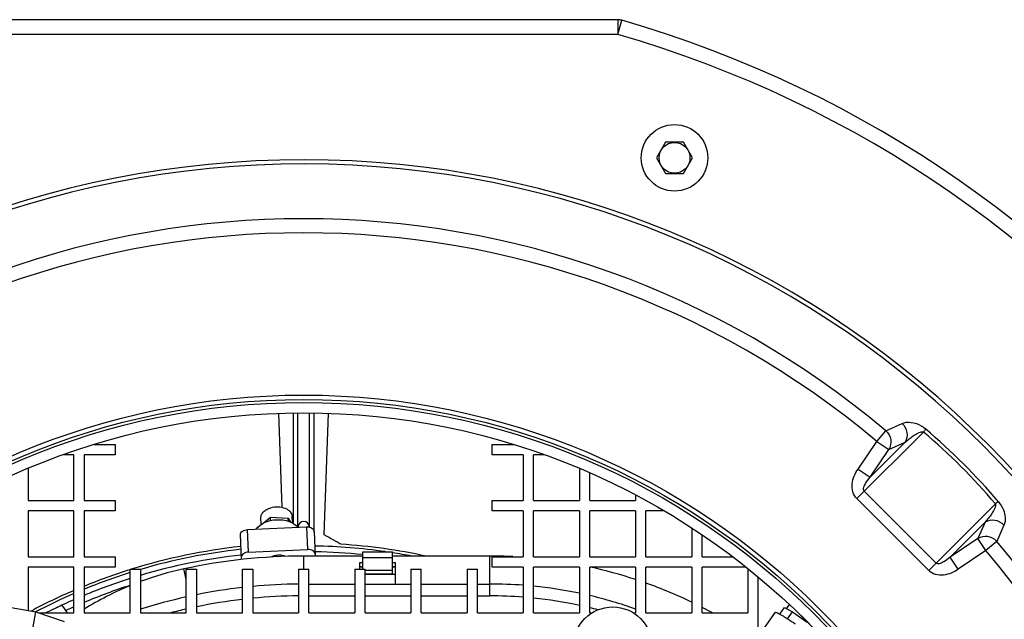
# Model space of a CAD drawing. Header units: millimetres. Extents: x 0 to 297, y 0 to 210.
# Tile 12 of 38: x 146.11 to 159.43, y 100.44 to 108.56. Entities that reach past the tile are written whole.
import ezdxf

# ---------------------------------------------------------------- set-up
doc = ezdxf.new("R2010")
doc.units = ezdxf.units.MM
doc.header["$LTSCALE"] = 16.335
doc.layers.get('0').update_dxf_attribs({"linetype": 'CONTINUOUS'})
doc.layers.add('AXES_REF', color=7, linetype='CONTINUOUS')

msp = doc.modelspace()

# ---------------------------------------------------------------- linework, layer by layer
at = {"color": 7, "linetype": 'Continuous'}
for p, q in [((154.202, 108.558), (145.706, 108.558)), ((154.85, 106.898), (154.728, 106.688)), ((155.092, 106.898), (154.85, 106.898)), ((155.213, 106.688), (155.092, 106.898)), ((154.728, 106.688), (154.85, 106.478)), ((155.092, 106.478), (155.213, 106.688)), ((154.85, 106.478), (155.092, 106.478)), ((149.663, 101.956), (149.618, 103.23)), ((149.812, 103.235), (149.812, 101.739)), ((150.096, 101.631), (150.096, 103.235)), ((150.232, 101.583), (150.289, 103.23)), ((147.117, 102.808), (147.404, 102.808)), ((147.404, 102.808), (147.404, 102.668)), ((152.504, 102.668), (152.504, 102.808)), ((152.504, 102.808), (152.79, 102.808)), ((146.844, 102.668), (146.698, 102.668)), ((146.844, 102.048), (146.844, 102.668)), ((146.984, 102.668), (146.984, 102.048)), ((147.404, 102.668), (146.984, 102.668)), ((152.924, 102.668), (152.504, 102.668)), ((152.924, 102.668), (152.924, 102.048)), ((153.064, 102.048), (153.064, 102.668)), ((153.21, 102.668), (153.064, 102.668)), ((146.224, 102.483), (146.224, 102.048)), ((153.684, 102.483), (153.684, 102.048)), ((153.824, 102.048), (153.824, 102.423)), ((146.224, 102.048), (146.844, 102.048)), ((146.984, 102.048), (147.404, 102.048)), ((147.404, 102.048), (147.404, 101.908)), ((152.504, 101.908), (152.504, 102.048)), ((152.504, 102.048), (152.924, 102.048)), ((153.064, 102.048), (153.684, 102.048)), ((153.824, 102.048), (154.444, 102.048)), ((154.444, 102.124), (154.444, 102.048)), ((146.224, 101.908), (146.224, 101.288)), ((146.844, 101.908), (146.224, 101.908)), ((146.844, 101.288), (146.844, 101.908)), ((146.984, 101.908), (146.984, 101.288)), ((147.404, 101.908), (146.984, 101.908)), ((152.924, 101.908), (152.504, 101.908)), ((152.924, 101.908), (152.924, 101.288)), ((153.064, 101.288), (153.064, 101.908)), ((153.684, 101.908), (153.064, 101.908)), ((153.684, 101.908), (153.684, 101.288)), ((153.824, 101.288), (153.824, 101.908)), ((154.444, 101.908), (153.824, 101.908)), ((154.444, 101.908), (154.444, 101.288)), ((154.584, 101.288), (154.584, 101.908)), ((154.83, 101.908), (154.584, 101.908)), ((149.505, 101.778), (149.503, 101.825)), ((149.746, 101.768), (149.744, 101.808)), ((149.194, 101.655), (149.993, 101.691)), ((155.204, 101.677), (155.204, 101.288)), ((149.112, 101.25), (149.097, 101.587)), ((150.096, 101.631), (150.111, 101.296)), ((150.096, 101.625), (150.096, 101.631)), ((155.344, 101.288), (155.344, 101.584)), ((149.207, 101.349), (150.007, 101.385)), ((146.224, 101.288), (146.844, 101.288)), ((146.984, 101.288), (147.404, 101.288)), ((147.404, 101.288), (147.404, 101.148)), ((150.754, 101.296), (149.954, 101.296)), ((150.754, 101.118), (150.754, 101.356)), ((150.754, 101.356), (151.154, 101.356)), ((151.154, 101.056), (151.154, 101.356)), ((152.474, 101.296), (151.154, 101.296)), ((152.504, 101.148), (152.504, 101.288)), ((152.504, 101.288), (152.924, 101.288)), ((153.064, 101.288), (153.684, 101.288)), ((153.824, 101.288), (154.444, 101.288)), ((154.584, 101.288), (155.204, 101.288)), ((155.344, 101.288), (155.757, 101.288)), ((146.224, 101.148), (146.224, 100.56)), ((146.844, 101.148), (146.224, 101.148)), ((146.844, 100.528), (146.844, 101.148)), ((146.984, 101.148), (146.984, 100.528)), ((147.404, 101.148), (146.984, 101.148)), ((147.604, 100.528), (147.604, 101.118)), ((147.604, 101.118), (147.744, 101.118)), ((147.744, 101.118), (147.744, 100.528)), ((148.364, 100.528), (148.364, 101.118)), ((148.364, 101.118), (148.504, 101.118)), ((148.504, 101.118), (148.504, 100.528)), ((149.124, 100.528), (149.124, 101.118)), ((149.124, 101.118), (149.264, 101.118)), ((149.264, 101.118), (149.264, 100.528)), ((149.884, 101.118), (149.884, 100.528)), ((149.884, 101.118), (150.024, 101.118)), ((150.024, 100.528), (150.024, 101.118)), ((150.644, 101.118), (150.644, 100.528)), ((150.644, 101.118), (150.784, 101.118)), ((150.714, 101.118), (150.714, 101.209)), ((150.714, 101.209), (150.754, 101.209)), ((150.714, 101.149), (150.754, 101.149)), ((150.784, 100.528), (150.784, 101.118)), ((151.154, 101.209), (151.194, 101.209)), ((151.154, 101.149), (151.194, 101.149)), ((151.194, 100.918), (151.194, 101.209)), ((151.404, 101.118), (151.404, 100.528)), ((151.404, 101.118), (151.544, 101.118)), ((151.544, 100.528), (151.544, 101.118)), ((152.164, 101.118), (152.164, 100.528)), ((152.164, 101.118), (152.304, 101.118)), ((152.304, 100.528), (152.304, 101.118)), ((152.924, 101.148), (152.504, 101.148)), ((152.924, 101.148), (152.924, 100.528)), ((153.064, 100.528), (153.064, 101.148)), ((153.684, 101.148), (153.064, 101.148)), ((153.684, 101.148), (153.684, 100.528)), ((153.824, 100.528), (153.824, 101.148)), ((154.444, 101.148), (153.824, 101.148)), ((154.444, 101.148), (154.444, 100.528)), ((154.584, 100.528), (154.584, 101.148)), ((155.204, 101.148), (154.584, 101.148)), ((155.204, 101.148), (155.204, 100.528)), ((155.344, 100.528), (155.344, 101.148)), ((155.938, 101.148), (155.344, 101.148)), ((155.964, 101.127), (155.964, 100.528)), ((150.784, 101.056), (151.154, 101.056)), ((151.194, 101.046), (150.784, 101.046)), ((156.104, 99.258), (156.104, 101.013)), ((150.024, 100.918), (150.644, 100.918)), ((150.784, 100.918), (151.404, 100.918)), ((151.544, 100.918), (152.164, 100.918)), ((152.304, 100.918), (152.474, 100.918)), ((146.686, 100.632), (146.463, 100.528)), ((146.758, 100.528), (146.686, 100.632)), ((156.397, 100.51), (156.458, 100.598)), ((146.367, 100.528), (146.844, 100.528)), ((146.984, 100.528), (147.604, 100.528)), ((147.744, 100.528), (148.364, 100.528)), ((148.504, 100.528), (149.124, 100.528)), ((149.264, 100.528), (149.884, 100.528)), ((150.024, 100.528), (150.644, 100.528)), ((150.784, 100.528), (151.404, 100.528)), ((151.544, 100.528), (152.164, 100.528)), ((152.304, 100.528), (152.924, 100.528)), ((153.064, 100.528), (153.684, 100.528)), ((153.824, 100.528), (153.854, 100.528)), ((154.414, 100.528), (154.444, 100.528)), ((154.584, 100.528), (155.204, 100.528)), ((155.344, 100.528), (155.964, 100.528)), ((156.127, 100.233), (156.335, 100.536)), ((156.501, 100.446), (156.566, 100.541)), ((156.648, 100.524), (156.86, 100.313))]:
    msp.add_line(p, q, dxfattribs=at)
at = {"color": 9, "linetype": 'Continuous'}
for p, q in [((154.202, 108.558), (154.202, 108.358)), ((154.22, 108.419), (154.257, 108.551)), ((154.202, 108.358), (145.706, 108.358)), ((154.202, 108.358), (154.22, 108.419)), ((149.874, 101.686), (149.874, 103.236)), ((150.033, 101.688), (150.033, 103.236)), ((157.437, 102.074), (158.339, 102.976)), ((157.708, 102.848), (157.83, 102.994)), ((157.83, 102.994), (158.051, 103.093)), ((157.453, 102.474), (157.708, 102.848)), ((158.09, 102.838), (157.616, 102.364)), ((157.708, 102.848), (157.87, 102.738)), ((157.87, 102.738), (158.09, 102.838)), ((157.616, 102.364), (157.87, 102.738)), ((157.453, 102.474), (157.616, 102.364)), ((158.509, 101.201), (157.537, 102.174)), ((158.409, 101.101), (157.437, 102.074)), ((158.409, 101.101), (159.311, 102.004)), ((149.207, 101.349), (149.194, 101.655)), ((149.993, 101.691), (150.007, 101.385)), ((158.699, 101.28), (159.173, 101.754)), ((159.173, 101.754), (159.073, 101.535)), ((159.428, 101.715), (159.329, 101.495)), ((159.073, 101.535), (158.699, 101.28)), ((159.184, 101.372), (159.073, 101.535)), ((159.184, 101.372), (158.81, 101.118)), ((159.329, 101.495), (159.184, 101.372)), ((149.954, 101.118), (149.954, 101.296)), ((150.754, 101.276), (151.154, 101.276)), ((152.474, 100.758), (152.474, 101.296)), ((158.81, 101.118), (158.699, 101.28)), ((148.364, 100.981), (148.333, 101.123)), ((150.714, 101.154), (150.754, 101.154)), ((150.784, 101.106), (151.154, 101.106)), ((151.154, 101.154), (151.194, 101.154)), ((150.024, 100.758), (150.644, 100.758)), ((150.784, 100.758), (151.404, 100.758)), ((151.544, 100.758), (152.164, 100.758)), ((152.304, 100.758), (152.474, 100.758))]:
    msp.add_line(p, q, dxfattribs=at)
at = {"color": 7, "linetype": 'Continuous'}
for centre, radius in [((154.971, 106.688), 0.45), ((154.971, 106.688), 0.209), ((149.954, 93.618), 9.758), ((149.954, 93.618), 9.618), ((154.134, 100.078), 0.53)]:
    msp.add_circle(centre, radius, dxfattribs=at)
at = {"color": 9, "linetype": 'Continuous'}
for radius in [9.858, 9.798]:
    msp.add_circle((149.954, 93.618), radius, dxfattribs=at)
at = {"color": 7, "linetype": 'Continuous'}
for centre, radius, start, end in [((154.202, 108.358), 0.2, 73.9222, 90), ((149.954, 93.618), 15.54, 286.0778, 73.9222), ((143.058, 88.587), 14.845, 60.1054, 61.101), ((149.954, 93.618), 7.854, 96.2125, 107.2732), ((149.954, 93.618), 7.816, 96.2306, 106.4255), ((149.954, 93.618), 7.816, 81.9035, 88.8947), ((149.954, 93.618), 7.854, 77.8289, 86.3292), ((149.954, 93.618), 7.739, 96.2672, 106.5938), ((149.954, 93.618), 7.678, 90, 102.1866), ((149.954, 93.618), 7.739, 84.0662, 88.8581), ((149.954, 93.618), 7.816, 79.2187, 81.168), ((152.474, 95.018), 6.278, 87.1851, 90), ((149.954, 93.618), 7.854, 107.4097, 112.2185), ((149.23, 96.969), 4.25, 102.1866, 110.4722), ((152.474, 95.018), 6.278, 71.7106, 77.5517), ((149.954, 93.618), 7.816, 107.4985, 112.3342), ((149.954, 93.618), 7.739, 107.6787, 112.5689), ((149.23, 96.969), 4.25, 112.5004, 121.9103), ((149.954, 93.618), 7.3, 96.5287, 101.4571), ((149.954, 93.618), 7.3, 90.5494, 95.4238), ((152.474, 95.018), 5.9, 85.6257, 90), ((152.474, 95.018), 5.9, 78.1653, 84.2608), ((152.474, 95.018), 6.278, 64.2222, 70.3597), ((149.954, 93.618), 7.854, 113.3261, 118.0132), ((149.954, 93.618), 7.816, 113.4485, 117.6528), ((149.954, 93.618), 7.3, 102.5804, 107.6224), ((152.474, 95.018), 5.9, 70.4941, 76.7725), ((149.954, 93.618), 7.739, 113.6963, 115.8423), ((152.474, 95.018), 6.278, 61.3688, 62.7949), ((149.954, 93.618), 7.3, 108.7792, 108.8117)]:
    msp.add_arc(centre, radius, start, end, dxfattribs=at)
at = {"color": 9, "linetype": 'Continuous'}
for centre, radius, start, end in [((149.954, 93.618), 15.34, 286.0778, 73.9222), ((149.954, 93.618), 13.044, 274.8043, 265.144), ((149.954, 93.618), 12.987, 274.8093, 265.0587), ((149.954, 93.618), 12.245, 49.9662, 130.0338), ((149.954, 93.618), 12.055, 49.9662, 130.0338), ((152.901, 96.565), 8.407, 40.3081, 49.6919), ((152.815, 96.479), 8.577, 40.331, 49.669), ((149.954, 93.618), 12.055, 319.9662, 40.0338), ((149.954, 93.618), 12.245, 319.9662, 40.0338), ((149.954, 93.618), 7.651, 107.8869, 112.8408), ((149.954, 93.618), 7.14, 96.6756, 101.7174), ((149.954, 93.618), 7.14, 90.5618, 95.5457), ((152.474, 95.018), 5.74, 85.5035, 90), ((152.474, 95.018), 5.74, 77.8304, 84.1003), ((149.954, 93.618), 7.651, 113.983, 114.8709), ((149.954, 93.618), 7.14, 102.8672, 104.5799), ((152.474, 95.018), 5.74, 75.2591, 76.3969)]:
    msp.add_arc(centre, radius, start, end, dxfattribs=at)
at = {"color": 7, "linetype": 'Continuous'}
msp.add_ellipse((149.954, 101.674), major_axis=(0, -0.0924), ratio=0.866025, start_param=1.720487, end_param=4.581744, dxfattribs=at)
at = {"color": 9, "linetype": 'Continuous'}
for points, knots in [([(158.051, 103.093), (158.067, 103.1), (158.176, 103.128), (158.295, 103.078), (158.366, 103.018)], [0, 0, 0, 0, 0.164786, 1, 1, 1, 1]), ([(157.83, 102.994), (157.864, 102.963), (157.912, 102.875), (157.894, 102.776), (157.87, 102.738)], [0, 0, 0, 0, 0.505232, 1, 1, 1, 1]), ([(158.051, 103.093), (158.084, 103.061), (158.131, 102.974), (158.113, 102.876), (158.09, 102.838)], [0, 0, 0, 0, 0.505213, 1, 1, 1, 1]), ([(158.09, 102.838), (158.107, 102.853), (158.143, 102.883), (158.19, 102.918), (158.23, 102.944), (158.262, 102.961), (158.291, 102.974), (158.317, 102.98), (158.332, 102.98), (158.339, 102.976)], [0, 0, 0, 0, 0.239229, 0.480568, 0.602621, 0.726373, 0.853812, 0.921442, 1, 1, 1, 1]), ([(158.366, 103.018), (158.365, 103.015), (158.356, 103.001), (158.347, 102.987), (158.339, 102.976)], [0, 0, 0, 0, 0.178062, 1, 1, 1, 1]), ([(157.437, 102.074), (157.411, 102.099), (157.375, 102.165), (157.37, 102.275), (157.398, 102.381), (157.433, 102.444), (157.453, 102.474)], [0, 0, 0, 0, 0.248633, 0.498517, 0.749119, 1, 1, 1, 1]), ([(157.537, 102.174), (157.524, 102.187), (157.53, 102.231), (157.561, 102.292), (157.593, 102.337), (157.616, 102.364)], [0, 0, 0, 0, 0.253409, 0.504224, 1, 1, 1, 1]), ([(159.311, 102.004), (159.315, 101.997), (159.316, 101.981), (159.309, 101.956), (159.297, 101.927), (159.279, 101.895), (159.253, 101.855), (159.219, 101.808), (159.188, 101.772), (159.173, 101.754)], [0, 0, 0, 0, 0.078564, 0.146194, 0.273632, 0.397384, 0.519435, 0.760773, 1, 1, 1, 1]), ([(159.353, 102.03), (159.351, 102.029), (159.336, 102.021), (159.323, 102.011), (159.311, 102.004)], [0, 0, 0, 0, 0.178062, 1, 1, 1, 1]), ([(159.353, 102.03), (159.381, 101.998), (159.44, 101.904), (159.456, 101.778), (159.428, 101.715)], [0, 0, 0, 0, 0.384509, 1, 1, 1, 1]), ([(159.428, 101.715), (159.397, 101.749), (159.31, 101.796), (159.212, 101.777), (159.173, 101.754)], [0, 0, 0, 0, 0.505213, 1, 1, 1, 1]), ([(159.329, 101.495), (159.298, 101.529), (159.21, 101.577), (159.112, 101.558), (159.073, 101.535)], [0, 0, 0, 0, 0.505232, 1, 1, 1, 1]), ([(158.699, 101.28), (158.672, 101.257), (158.627, 101.225), (158.567, 101.195), (158.522, 101.188), (158.509, 101.201)], [0, 0, 0, 0, 0.495782, 0.7466, 1, 1, 1, 1]), ([(158.81, 101.118), (158.78, 101.097), (158.716, 101.063), (158.611, 101.034), (158.501, 101.039), (158.434, 101.076), (158.409, 101.101)], [0, 0, 0, 0, 0.250883, 0.501485, 0.751369, 1, 1, 1, 1])]:
    msp.add_open_spline(points, degree=3, knots=knots, dxfattribs=at)
at = {"color": 7, "linetype": 'Continuous'}
for points, knots in [([(149.312, 101.661), (149.338, 101.7), (149.428, 101.764), (149.532, 101.786), (149.588, 101.789)], [0, 0, 0, 0, 0.455449, 1, 1, 1, 1]), ([(149.588, 101.789), (149.645, 101.791), (149.75, 101.779), (149.845, 101.723), (149.874, 101.686)], [0, 0, 0, 0, 0.544551, 1, 1, 1, 1]), ([(149.097, 101.587), (149.096, 101.595), (149.102, 101.614), (149.124, 101.636), (149.156, 101.651), (149.181, 101.655), (149.194, 101.655)], [0, 0, 0, 0, 0.198504, 0.43039, 0.702584, 1, 1, 1, 1]), ([(149.993, 101.691), (150.006, 101.692), (150.031, 101.69), (150.064, 101.678), (150.088, 101.659), (150.095, 101.64), (150.096, 101.631)], [0, 0, 0, 0, 0.297416, 0.56961, 0.801496, 1, 1, 1, 1]), ([(150.109, 101.325), (150.109, 101.334), (150.102, 101.352), (150.077, 101.372), (150.044, 101.384), (150.019, 101.386), (150.007, 101.385)], [0, 0, 0, 0, 0.198504, 0.43039, 0.702584, 1, 1, 1, 1]), ([(149.207, 101.349), (149.195, 101.349), (149.17, 101.345), (149.138, 101.33), (149.116, 101.308), (149.11, 101.289), (149.11, 101.281)], [0, 0, 0, 0, 0.297416, 0.56961, 0.801496, 1, 1, 1, 1]), ([(156.335, 100.536), (156.337, 100.538), (156.348, 100.535), (156.362, 100.529), (156.389, 100.515), (156.421, 100.496), (156.461, 100.472), (156.523, 100.433), (156.57, 100.401), (156.603, 100.379)], [0, 0, 0, 0, 0.023372, 0.081332, 0.173836, 0.297724, 0.448385, 0.620114, 1, 1, 1, 1])]:
    msp.add_open_spline(points, degree=3, knots=knots, dxfattribs=at)
at = {"layer": 'AXES_REF', "color": 7, "linetype": 'Continuous'}
for p, q in [((149.379, 101.726), (149.375, 101.817)), ((149.399, 101.738), (149.503, 101.825)), ((149.503, 101.825), (149.744, 101.808)), ((149.744, 101.808), (149.777, 101.757)), ((149.802, 101.745), (149.798, 101.836)), ((145.839, 100.629), (146.331, 100.54)), ((156.458, 100.598), (156.566, 100.541)), ((156.487, 100.582), (156.526, 100.64)), ((146.139, 99.478), (146.331, 100.54)), ((146.331, 100.54), (146.714, 100.41)), ((156.566, 100.541), (156.767, 100.403))]:
    msp.add_line(p, q, dxfattribs=at)
for centre, start, end in [((149.58, 101.287), 182.563, 184.0644), ((149.641, 101.29), 1.0838, 2.5624)]:
    msp.add_arc(centre, 0.0216, start, end, dxfattribs=at)
for points, knots in [([(149.375, 101.817), (149.375, 101.831), (149.381, 101.862), (149.41, 101.901), (149.454, 101.932), (149.489, 101.946), (149.509, 101.951)], [0, 0, 0, 0, 0.207866, 0.439088, 0.704159, 1, 1, 1, 1]), ([(149.509, 101.951), (149.541, 101.96), (149.607, 101.968), (149.687, 101.953), (149.741, 101.926), (149.771, 101.9), (149.792, 101.87), (149.797, 101.847), (149.798, 101.836)], [0, 0, 0, 0, 0.288174, 0.565958, 0.6911, 0.803921, 0.905442, 1, 1, 1, 1]), ([(149.537, 101.295), (149.542, 101.298), (149.566, 101.307), (149.591, 101.311), (149.609, 101.312)], [0, 0, 0, 0, 0.240229, 1, 1, 1, 1]), ([(149.558, 101.286), (149.558, 101.291), (149.56, 101.299), (149.565, 101.304), (149.566, 101.306)], [0, 0, 0, 0, 0.725688, 1, 1, 1, 1]), ([(149.609, 101.312), (149.616, 101.313), (149.641, 101.313), (149.666, 101.308), (149.683, 101.302)], [0, 0, 0, 0, 0.258112, 1, 1, 1, 1]), ([(149.663, 101.291), (149.663, 101.296), (149.66, 101.303), (149.654, 101.308), (149.653, 101.31)], [0, 0, 0, 0, 0.725688, 1, 1, 1, 1])]:
    msp.add_open_spline(points, degree=3, knots=knots, dxfattribs=at)
for points in [[(149.517, 101.284), (149.523, 101.288), (149.53, 101.292), (149.537, 101.295)], [(149.683, 101.302), (149.69, 101.299), (149.698, 101.296), (149.704, 101.292)]]:
    msp.add_open_spline(points, degree=3, dxfattribs=at)

doc.saveas('drawing.dxf')
